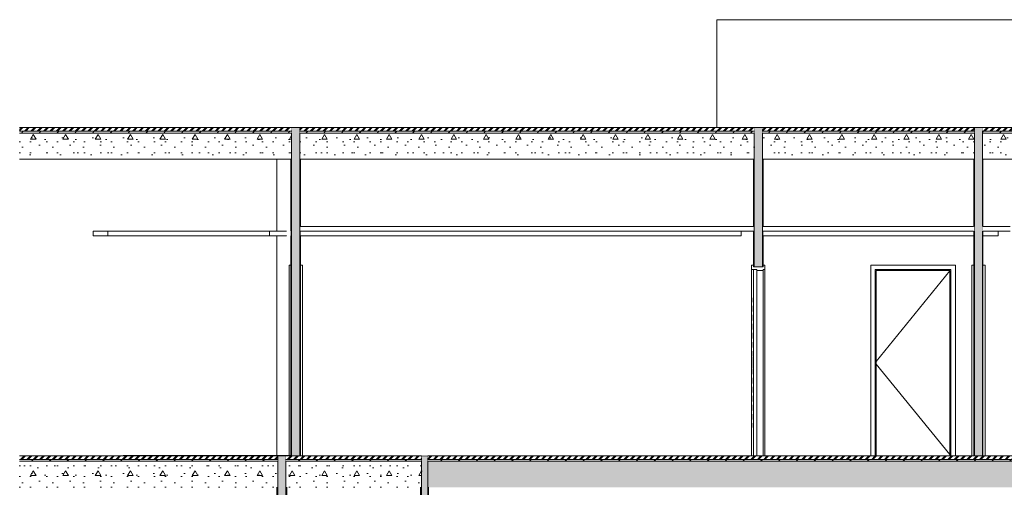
# Model space of a CAD drawing. Header units: millimetres. Extents: x -30280 to 133660, y -81242 to 8968.
# Tile 38 of 45: x 109180 to 120141, y -74292 to -69092. Entities that reach past the tile are written whole.
import ezdxf

# ---------------------------------------------------------------- set-up
doc = ezdxf.new("R2010")
doc.units = ezdxf.units.MM
doc.header["$MEASUREMENT"] = 0
doc.linetypes.add('Wipeout_Contour', pattern=[1000, 0, -1000])
for name, color, linetype in [('07_CR_Cel Ras pladur', 7, 'Continuous'), ('10_ESTR_Fotjats', 7, 'Continuous'), ('10_ESTR_Pilars', 7, 'Continuous'), ('12_FAÇ_Façana', 7, 'Continuous'), ('14_PAV_Paviment existent', 7, 'Continuous'), ('Demolido_08_Envans', 7, 'Continuous'), ('Demolido_12_FAÇ_Façana', 7, 'Continuous'), ('Demolido_Puertas Archicad', 7, 'Continuous')]:
    doc.layers.add(name, color=color, linetype=linetype)
for name, color, linetype, lineweight in [('07_CR_Cel Ras pladur_Pluma_Nº__1', 7, 'Continuous', 5), ('10_ESTR_Fotjats_Pluma_Nº__1', 7, 'Continuous', 5), ('10_ESTR_Fotjats_Pluma_Nº__11', 252, 'Continuous', 5), ('10_ESTR_Pilars_Pluma_Nº__88', 7, 'Continuous', 5), ('12_FAÇ_Façana_Pluma_Nº__47', 7, 'Continuous', 20), ('14_PAV_Paviment existent_Pluma_Nº__29', 7, 'Continuous', 20), ('Demolido_08_Envans_Pluma_Nº__7', 7, 'Continuous', 5), ('Demolido_12_FAÇ_Façana_Pluma_Nº__47', 7, 'Continuous', 20), ('Demolido_12_FAÇ_Façana_Pluma_Nº__7', 7, 'Continuous', 5), ('Demolido_Puertas Archicad_Pluma_Nº__1', 7, 'Continuous', 5)]:
    doc.layers.add(name, color=color, linetype=linetype, lineweight=lineweight)
for name, color, linetype, lineweight, true_color in [('07_CR_Cel Ras pladur_Pluma_Nº__102', 7, 'Continuous', 5, 0xcccccc), ('07_CR_Cel Ras pladur_Pluma_Nº__176', 7, 'Continuous', 15, 0x93a0c6), ('10_ESTR_Fotjats_Pluma_Nº__169', 7, 'Continuous', 13, 0xb0bea6), ('10_ESTR_Fotjats_Pluma_Nº__81', 7, 'Continuous', 20, 0x6a6a6a), ('14_PAV_Paviment existent_Pluma_Nº__3', 7, 'Continuous', 5, 0xa4a4a4), ('Demolido_08_Envans_Pluma_Nº__102', 7, 'Continuous', 5, 0xcccccc), ('Demolido_08_Envans_Pluma_Nº__176', 7, 'Continuous', 15, 0x93a0c6), ('Demolido_12_FAÇ_Façana_Pluma_Nº__102', 7, 'Continuous', 5, 0xcccccc), ('Demolido_12_FAÇ_Façana_Pluma_Nº__176', 7, 'Continuous', 15, 0x93a0c6), ('Demolido_Puertas Archicad_Pluma_Nº__3', 7, 'Continuous', 5, 0xa4a4a4)]:
    doc.layers.add(name, color=color, linetype=linetype, lineweight=lineweight, true_color=true_color)
pattern_1 = [(0, (129281.55, -77592.37), (0, 75), [0, -75])]
pattern_2 = [(0, (129281.55, -77592.4), (0, 623.538), [60, -300]), (0, (129461.55, -77280.6), (0, 623.538), [60, -300]), (60, (129281.55, -77592.4), (-540, 311.77), [60, -300]), (60, (129641.55, -77592.4), (-540, 311.77), [60, -300]), (120, (129341.55, -77592.4), (540, 311.77), [60, -300]), (120, (129701.55, -77592.4), (540, 311.77), [60, -300]), (0, (129281.55, -77532.37), (0, 120), [0, -120, 0, -180]), (45, (129341.55, -77532.37), (-84.8528, 84.8528), [0, -90, 0, -150])]
pattern_3 = [(45, (129281.55, -77592.37), (-98.99495, 98.99495), [])]
pattern_4 = [(45, (129281.55, -77592.37), (-35.35534, 35.35534), []), (45, (129274.477, -77585.3), (-35.35534, 35.35534), [])]

# ---------------------------------------------------------------- blocks, each defined once
blk = doc.blocks.new('Elem Sección_87_2', base_point=(129282, -77592))
at = {"color": 254, "linetype": 'Wipeout_Contour', "lineweight": 0, "ltscale": 934188.151426}
blk.add_wipeout([(112198, -71495), (112043, -71495), (112043, -73940), (112179, -73940), (112179, -71870), (112179, -71820), (112198, -71820)], dxfattribs=at).dxf.layer = '10_ESTR_Pilars'
at = {"color": 254, "linetype": 'Wipeout_Contour', "lineweight": 0, "ltscale": 530931.940637}
blk.add_wipeout([(112043, -70642), (112043, -71442), (112198, -71442), (112198, -70642)], dxfattribs=at).dxf.layer = '10_ESTR_Pilars'
at = {"layer": '10_ESTR_Pilars_Pluma_Nº__88', "color": 7, "linetype": 'Continuous', "lineweight": 5}
for p, q in [((112043, -71442), (112043, -70642)), ((112043, -73940), (112043, -71495))]:
    blk.add_line(p, q, dxfattribs=at)
blk = doc.blocks.new('Elem Sección_88_2', base_point=(129282, -77592))
at = {"color": 254, "linetype": 'Wipeout_Contour', "lineweight": 0, "ltscale": 563587.733172}
blk.add_wipeout([(116943, -70292), (127903, -70292), (127903, -69092), (116943, -69092)], dxfattribs=at).dxf.layer = '12_FAÇ_Façana'
at = {"layer": '12_FAÇ_Façana_Pluma_Nº__47', "color": 7, "linetype": 'Continuous', "lineweight": 20}
for p, q in [((116943, -69092), (127903, -69092)), ((116943, -69092), (116943, -70292)), ((127903, -70292), (127903, -69092))]:
    blk.add_line(p, q, dxfattribs=at)
blk = doc.blocks.new('Elem Sección_108_2', base_point=(129282, -77592))
at = {"layer": 'Demolido_08_Envans_Pluma_Nº__102', "linetype": 'Continuous', "lineweight": 0, "true_color": 0xe5e5e5}
blk.add_hatch(color=254, dxfattribs=at).paths.add_polyline_path([(113653, -75092), (113653, -77592), (113723, -77592), (113723, -75092), (113723, -75042), (113723, -74292), (113723, -73942), (113653, -73942), (113653, -74292), (113653, -75042)])
at = {"layer": 'Demolido_08_Envans_Pluma_Nº__176', "linetype": 'Continuous', "lineweight": 0, "true_color": 0x495063}
for points in [[(113643, -74292), (113643, -75042), (113653, -75042), (113653, -74292)], [(113733, -74292), (113723, -74292), (113723, -75042), (113733, -75042)], [(113653, -75092), (113643, -75092), (113643, -77592), (113653, -77592)], [(113733, -75092), (113723, -75092), (113723, -77592), (113733, -77592)]]:
    blk.add_hatch(color=251, dxfattribs=at).paths.add_polyline_path(points)
at = {"layer": 'Demolido_08_Envans_Pluma_Nº__7', "color": 7, "linetype": 'Continuous', "lineweight": 5}
for p, q in [((113723, -73942), (113653, -73942)), ((113643, -74292), (113643, -75042)), ((113733, -74292), (113733, -75042)), ((113653, -75042), (113643, -75042)), ((113733, -75042), (113723, -75042)), ((113643, -75092), (113643, -77592)), ((113653, -75092), (113643, -75092)), ((113733, -75092), (113723, -75092)), ((113733, -75092), (113733, -77592))]:
    blk.add_line(p, q, dxfattribs=at)
at = {"layer": 'Demolido_08_Envans_Pluma_Nº__7', "color": 7, "linetype": 'Continuous', "lineweight": 5, "flags": 128}
for points in [[(113653, -73942), (113653, -73982), (113653, -74002), (113653, -74292), (113653, -75042), (113653, -75092), (113653, -77592)], [(113723, -73942), (113723, -73982), (113723, -74002), (113723, -74292), (113723, -75042), (113723, -75092), (113723, -77592)]]:
    blk.add_lwpolyline(points, dxfattribs=at)
blk = doc.blocks.new('Elem Sección_127_2', base_point=(129282, -77592))
at = {"layer": 'Demolido_08_Envans_Pluma_Nº__102', "linetype": 'Continuous', "lineweight": 0, "true_color": 0xe5e5e5}
blk.add_hatch(color=254, dxfattribs=at).paths.add_polyline_path([(112143, -73942), (112053, -73942), (112053, -74292), (112053, -75042), (112053, -75092), (112053, -77592), (112143, -77592), (112143, -75092), (112143, -75042), (112143, -74292)])
at = {"layer": 'Demolido_08_Envans_Pluma_Nº__176', "linetype": 'Continuous', "lineweight": 0, "true_color": 0x495063}
for points in [[(112043, -75042), (112053, -75042), (112053, -74292), (112043, -74292)], [(112143, -75042), (112153, -75042), (112153, -74292), (112143, -74292)], [(112053, -75092), (112043, -75092), (112043, -77592), (112053, -77592)], [(112153, -75092), (112143, -75092), (112143, -77592), (112153, -77592)]]:
    blk.add_hatch(color=251, dxfattribs=at).paths.add_polyline_path(points)
at = {"layer": 'Demolido_08_Envans_Pluma_Nº__7', "color": 7, "linetype": 'Continuous', "lineweight": 5}
for p, q in [((112043, -74292), (112043, -75042)), ((112153, -74292), (112153, -75042)), ((112053, -75042), (112043, -75042)), ((112153, -75042), (112143, -75042)), ((112043, -75092), (112043, -75145)), ((112053, -75092), (112043, -75092)), ((112043, -75145), (112043, -77590)), ((112153, -75092), (112143, -75092)), ((112153, -75092), (112153, -75145)), ((112153, -75145), (112153, -77590))]:
    blk.add_line(p, q, dxfattribs=at)
at = {"layer": 'Demolido_08_Envans_Pluma_Nº__7', "color": 7, "linetype": 'Continuous', "lineweight": 5, "flags": 128}
for points in [[(112053, -73942), (112053, -73982), (112053, -74002), (112053, -74292), (112053, -75042), (112053, -75092), (112053, -77592)], [(112143, -73942), (112143, -73982), (112143, -74002), (112143, -74292), (112143, -75042), (112143, -75092), (112143, -77592)]]:
    blk.add_lwpolyline(points, dxfattribs=at)
blk = doc.blocks.new('Elem Sección_128_2', base_point=(129282, -77592))
at = {"layer": 'Demolido_12_FAÇ_Façana_Pluma_Nº__102', "linetype": 'Continuous', "lineweight": 0, "true_color": 0xe5e5e5}
blk.add_hatch(color=254, dxfattribs=at).paths.add_polyline_path([(119808, -70292), (119808, -70642), (119808, -71392), (119808, -71442), (119808, -73942), (119898, -73942), (119898, -71442), (119898, -71392), (119898, -70642), (119898, -70292)])
at = {"layer": 'Demolido_12_FAÇ_Façana_Pluma_Nº__176', "linetype": 'Continuous', "lineweight": 0, "true_color": 0x495063}
for points in [[(119808, -70642), (119798, -70642), (119798, -71392), (119808, -71392)], [(119898, -70642), (119898, -71392), (119908, -71392), (119908, -70642)], [(119798, -73942), (119808, -73942), (119808, -71442), (119798, -71442)], [(119898, -73942), (119908, -73942), (119908, -71442), (119898, -71442)]]:
    blk.add_hatch(color=251, dxfattribs=at).paths.add_polyline_path(points)
at = {"layer": 'Demolido_12_FAÇ_Façana_Pluma_Nº__7', "color": 7, "linetype": 'Continuous', "lineweight": 5}
for p, q in [((119898, -70292), (119808, -70292)), ((119798, -70642), (119798, -71392)), ((119908, -70642), (119908, -71392)), ((119808, -71392), (119798, -71392)), ((119798, -71442), (119798, -71495)), ((119808, -71442), (119798, -71442)), ((119908, -71392), (119898, -71392)), ((119908, -71442), (119898, -71442)), ((119908, -71442), (119908, -71495)), ((119798, -71495), (119798, -73942)), ((119908, -71495), (119908, -73942))]:
    blk.add_line(p, q, dxfattribs=at)
at = {"layer": 'Demolido_12_FAÇ_Façana_Pluma_Nº__7', "color": 7, "linetype": 'Continuous', "lineweight": 5, "flags": 128}
for points in [[(119808, -70292), (119808, -70332), (119808, -70352), (119808, -70642), (119808, -71392), (119808, -71442), (119808, -73942)], [(119898, -70292), (119898, -70332), (119898, -70352), (119898, -70642), (119898, -71392), (119898, -71442), (119898, -73942)]]:
    blk.add_lwpolyline(points, dxfattribs=at)
blk = doc.blocks.new('Elem Sección_134_2', base_point=(129282, -77592))
at = {"color": 254, "linetype": 'Wipeout_Contour', "lineweight": 0, "ltscale": 558757.687251}
blk.add_wipeout([(119898, -71442), (120208, -71442), (120208, -71392), (119898, -71392)], dxfattribs=at).dxf.layer = 'Demolido_12_FAÇ_Façana'
at = {"color": 254, "linetype": 'Wipeout_Contour', "lineweight": 0, "ltscale": 707395.558534}
blk.add_wipeout([(120550, -71442), (123127, -71442), (123202, -71442), (123202, -71392), (120550, -71392)], dxfattribs=at).dxf.layer = 'Demolido_12_FAÇ_Façana'
at = {"color": 254, "linetype": 'Wipeout_Contour', "lineweight": 0, "ltscale": 1685543.224373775}
blk.add_wipeout([(119908, -71820), (119927, -71820), (119927, -73942), (123192, -73942), (123192, -71442), (120550, -71442), (120550, -71445), (120208, -71445), (120208, -71442), (120074, -71442), (120074, -71495), (119908, -71495)], dxfattribs=at).dxf.layer = 'Demolido_12_FAÇ_Façana'
at = {"color": 254, "linetype": 'Wipeout_Contour', "lineweight": 0, "ltscale": 563113.707305}
blk.add_wipeout([(119908, -71392), (123192, -71392), (123192, -70642), (119908, -70642)], dxfattribs=at).dxf.layer = 'Demolido_12_FAÇ_Façana'
at = {"layer": 'Demolido_12_FAÇ_Façana_Pluma_Nº__47', "color": 7, "linetype": 'Continuous', "lineweight": 20}
for p, q in [((120208, -71392), (119908, -71392)), ((120208, -71442), (120074, -71442)), ((123192, -71392), (120550, -71392)), ((123192, -71442), (120550, -71442))]:
    blk.add_line(p, q, dxfattribs=at)
blk = doc.blocks.new('Elem Sección_138_2', base_point=(129282, -77592))
at = {"color": 254, "linetype": 'Wipeout_Contour', "lineweight": 0, "ltscale": 678310.81449}
blk.add_wipeout([(112298, -71392), (112298, -71442), (117348, -71442), (117358, -71442), (117358, -71392)], dxfattribs=at).dxf.layer = 'Demolido_12_FAÇ_Façana'
at = {"color": 254, "linetype": 'Wipeout_Contour', "lineweight": 0, "ltscale": 1947317.763317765}
blk.add_wipeout([(119798, -71495), (117458, -71495), (117458, -71820), (117477, -71820), (117477, -71870), (117477, -73942), (118654, -73942), (118654, -71820), (119598, -71820), (119598, -73942), (119779, -73942), (119779, -71870), (119779, -71820), (119798, -71820)], dxfattribs=at).dxf.layer = 'Demolido_12_FAÇ_Façana'
at = {"color": 254, "linetype": 'Wipeout_Contour', "lineweight": 0, "ltscale": 1635189.13888946}
blk.add_wipeout([(112308, -71820), (112327, -71820), (112327, -73942), (117329, -73942), (117329, -71870), (117329, -71840), (117329, -71820), (117348, -71820), (117348, -71442), (117212, -71442), (117212, -71495), (112308, -71495)], dxfattribs=at).dxf.layer = 'Demolido_12_FAÇ_Façana'
at = {"color": 254, "linetype": 'Wipeout_Contour', "lineweight": 0, "ltscale": 553870.935417}
blk.add_wipeout([(117448, -71392), (117448, -71442), (119808, -71442), (119808, -71392)], dxfattribs=at).dxf.layer = 'Demolido_12_FAÇ_Façana'
at = {"color": 254, "linetype": 'Wipeout_Contour', "lineweight": 0, "ltscale": 540084.42148}
blk.add_wipeout([(112308, -71392), (117348, -71392), (117348, -70642), (112308, -70642)], dxfattribs=at).dxf.layer = 'Demolido_12_FAÇ_Façana'
at = {"color": 254, "linetype": 'Wipeout_Contour', "lineweight": 0, "ltscale": 553048.762827}
blk.add_wipeout([(117458, -70642), (117458, -71392), (119798, -71392), (119798, -70642)], dxfattribs=at).dxf.layer = 'Demolido_12_FAÇ_Façana'
at = {"layer": 'Demolido_12_FAÇ_Façana_Pluma_Nº__47', "color": 7, "linetype": 'Continuous', "lineweight": 20}
for p, q in [((117348, -71392), (112308, -71392)), ((117348, -71442), (117212, -71442)), ((119798, -71392), (117458, -71392))]:
    blk.add_line(p, q, dxfattribs=at)
blk = doc.blocks.new('Elem Sección_142_2', base_point=(129282, -77592))
at = {"color": 254, "linetype": 'Wipeout_Contour', "lineweight": 0, "ltscale": 560880.717608}
blk.add_wipeout([(119779, -73942), (119798, -73942), (119798, -71820), (119779, -71820)], dxfattribs=at).dxf.layer = 'Demolido_Puertas Archicad'
at = {"color": 254, "linetype": 'Wipeout_Contour', "lineweight": 0, "ltscale": 561321.599832}
blk.add_wipeout([(119927, -73942), (119927, -71820), (119908, -71820), (119908, -73942)], dxfattribs=at).dxf.layer = 'Demolido_Puertas Archicad'
at = {"layer": 'Demolido_Puertas Archicad_Pluma_Nº__1', "color": 7, "linetype": 'Continuous', "lineweight": 5}
for p, q in [((119779, -73942), (119779, -71820)), ((119779, -71820), (119798, -71820)), ((119927, -71820), (119908, -71820)), ((119927, -73942), (119927, -71820))]:
    blk.add_line(p, q, dxfattribs=at)
blk = doc.blocks.new('Elem Sección_147_2', base_point=(129282, -77592))
at = {"color": 254, "linetype": 'Wipeout_Contour', "lineweight": 0, "ltscale": 557122.956326}
blk.add_wipeout([(118654, -73942), (118704, -73942), (118704, -71870), (118654, -71820)], dxfattribs=at).dxf.layer = 'Demolido_Puertas Archicad'
at = {"color": 254, "linetype": 'Wipeout_Contour', "lineweight": 0, "ltscale": 560173.204149}
blk.add_wipeout([(119598, -71820), (119548, -71870), (119548, -73942), (119598, -73942)], dxfattribs=at).dxf.layer = 'Demolido_Puertas Archicad'
at = {"color": 254, "linetype": 'Wipeout_Contour', "lineweight": 0, "ltscale": 556459.074273}
blk.add_wipeout([(118654, -71820), (118704, -71870), (119548, -71870), (119598, -71820)], dxfattribs=at).dxf.layer = 'Demolido_Puertas Archicad'
at = {"color": 254, "linetype": 'Wipeout_Contour', "lineweight": 0, "ltscale": 557266.928857}
blk.add_wipeout([(118704, -73942), (118716, -73942), (118716, -71882), (118704, -71882)], dxfattribs=at).dxf.layer = 'Demolido_Puertas Archicad'
at = {"color": 254, "linetype": 'Wipeout_Contour', "lineweight": 0, "ltscale": 560105.435737}
blk.add_wipeout([(119536, -71882), (119536, -73942), (119548, -73942), (119548, -71882)], dxfattribs=at).dxf.layer = 'Demolido_Puertas Archicad'
at = {"color": 254, "linetype": 'Wipeout_Contour', "lineweight": 0, "ltscale": 834791.24285}
blk.add_wipeout([(119548, -71870), (118704, -71870), (118704, -71882), (118716, -71882), (119536, -71882), (119548, -71882)], dxfattribs=at).dxf.layer = 'Demolido_Puertas Archicad'
at = {"layer": 'Demolido_Puertas Archicad_Pluma_Nº__1', "color": 7, "linetype": 'Continuous', "lineweight": 5}
for p, q in [((118654, -71820), (118654, -73942)), ((119598, -71820), (118654, -71820)), ((119598, -73942), (119598, -71820))]:
    blk.add_line(p, q, dxfattribs=at)
at = {"color": 254, "linetype": 'Wipeout_Contour', "lineweight": 0, "ltscale": 558686.16539}
blk.add_wipeout([(118716, -71882), (118716, -73942), (119536, -73942), (119536, -71882)], dxfattribs=at).dxf.layer = 'Demolido_Puertas Archicad'
at = {"layer": 'Demolido_Puertas Archicad_Pluma_Nº__1', "color": 7, "linetype": 'Continuous', "lineweight": 5}
for p, q in [((118704, -73942), (118704, -71870)), ((118704, -71870), (119548, -71870)), ((118716, -73942), (118716, -71882)), ((118716, -71882), (119536, -71882)), ((119536, -71882), (119536, -73942)), ((119548, -71870), (119548, -73942))]:
    blk.add_line(p, q, dxfattribs=at)
at = {"layer": 'Demolido_Puertas Archicad_Pluma_Nº__3', "color": 253, "linetype": 'Continuous', "lineweight": 5, "true_color": 0xa4a4a4}
for p, q in [((119536, -71885), (118716, -72892)), ((119536, -73928), (118716, -72921))]:
    blk.add_line(p, q, dxfattribs=at)
blk = doc.blocks.new('Elem Sección_148_2', base_point=(129282, -77592))
at = {"color": 254, "linetype": 'Wipeout_Contour', "lineweight": 0, "ltscale": 535141.145685}
blk.add_wipeout([(112179, -73940), (112198, -73940), (112198, -71820), (112179, -71820)], dxfattribs=at).dxf.layer = 'Demolido_Puertas Archicad'
at = {"color": 254, "linetype": 'Wipeout_Contour', "lineweight": 0, "ltscale": 535576.128181}
blk.add_wipeout([(112327, -71820), (112308, -71820), (112308, -73942), (112327, -73942)], dxfattribs=at).dxf.layer = 'Demolido_Puertas Archicad'
at = {"layer": 'Demolido_Puertas Archicad_Pluma_Nº__1', "color": 7, "linetype": 'Continuous', "lineweight": 5}
for p, q in [((112179, -71820), (112179, -73940)), ((112179, -71820), (112198, -71820)), ((112327, -71820), (112308, -71820)), ((112327, -71820), (112327, -73942))]:
    blk.add_line(p, q, dxfattribs=at)
blk = doc.blocks.new('Elem Sección_149_2', base_point=(129282, -77592))
at = {"layer": 'Demolido_12_FAÇ_Façana_Pluma_Nº__102', "linetype": 'Continuous', "lineweight": 0, "true_color": 0xe5e5e5}
blk.add_hatch(color=254, dxfattribs=at).paths.add_polyline_path([(112208, -73942), (112298, -73942), (112298, -71442), (112298, -71392), (112298, -70642), (112298, -70292), (112208, -70292), (112208, -70642)])
at = {"layer": 'Demolido_12_FAÇ_Façana_Pluma_Nº__176', "linetype": 'Continuous', "lineweight": 0, "true_color": 0x495063}
for points in [[(112208, -70642), (112198, -70642), (112198, -73942), (112208, -73942)], [(112298, -71392), (112308, -71392), (112308, -70642), (112298, -70642)], [(112298, -71442), (112298, -73942), (112308, -73942), (112308, -71442)]]:
    blk.add_hatch(color=251, dxfattribs=at).paths.add_polyline_path(points)
at = {"layer": 'Demolido_12_FAÇ_Façana_Pluma_Nº__7', "color": 7, "linetype": 'Continuous', "lineweight": 5}
for p, q in [((112298, -70292), (112208, -70292)), ((112198, -70642), (112198, -73940)), ((112308, -70642), (112308, -71392)), ((112308, -71392), (112298, -71392)), ((112308, -71442), (112298, -71442)), ((112308, -71442), (112308, -71495)), ((112308, -71495), (112308, -73942))]:
    blk.add_line(p, q, dxfattribs=at)
at = {"layer": 'Demolido_12_FAÇ_Façana_Pluma_Nº__7', "color": 7, "linetype": 'Continuous', "lineweight": 5, "flags": 128}
for points in [[(112208, -70292), (112208, -70332), (112208, -70352), (112208, -70642), (112208, -73942)], [(112298, -70292), (112298, -70332), (112298, -70352), (112298, -70642), (112298, -71392), (112298, -71442), (112298, -73942)]]:
    blk.add_lwpolyline(points, dxfattribs=at)
blk = doc.blocks.new('Elem Sección_153_2', base_point=(129282, -77592))
at = {"color": 254, "linetype": 'Wipeout_Contour', "lineweight": 0, "ltscale": 552584.286528}
blk.add_wipeout([(117329, -73942), (117348, -73942), (117348, -71870), (117329, -71870)], dxfattribs=at).dxf.layer = 'Demolido_Puertas Archicad'
at = {"color": 254, "linetype": 'Wipeout_Contour', "lineweight": 0, "ltscale": 553022.638876}
blk.add_wipeout([(117477, -73942), (117477, -71870), (117458, -71870), (117458, -73942)], dxfattribs=at).dxf.layer = 'Demolido_Puertas Archicad'
at = {"layer": 'Demolido_Puertas Archicad_Pluma_Nº__1', "color": 7, "linetype": 'Continuous', "lineweight": 5}
for p, q in [((117329, -71820), (117329, -71870)), ((117348, -71820), (117329, -71820)), ((117329, -73942), (117329, -71870)), ((117477, -71820), (117458, -71820))]:
    blk.add_line(p, q, dxfattribs=at)
at = {"color": 254, "linetype": 'Wipeout_Contour', "lineweight": 0, "ltscale": 552883.943651}
blk.add_wipeout([(117388, -73942), (117458, -73942), (117458, -71882), (117388, -71882)], dxfattribs=at).dxf.layer = 'Demolido_Puertas Archicad'
at = {"layer": 'Demolido_Puertas Archicad_Pluma_Nº__1', "color": 7, "linetype": 'Continuous', "lineweight": 5}
for p, q in [((117348, -71870), (117348, -73942)), ((117458, -71882), (117388, -71882)), ((117458, -71870), (117458, -71882)), ((117477, -71870), (117458, -71870)), ((117458, -73942), (117458, -71882)), ((117477, -71820), (117477, -71870)), ((117477, -73942), (117477, -71870))]:
    blk.add_line(p, q, dxfattribs=at)
at = {"layer": 'Demolido_Puertas Archicad_Pluma_Nº__1', "color": 7, "linetype": 'Continuous', "lineweight": 5, "flags": 128}
for points in [[(117388, -71870), (117348, -71870), (117329, -71870)], [(117388, -71870), (117388, -71882), (117388, -73942)]]:
    blk.add_lwpolyline(points, dxfattribs=at)
at = {"layer": 'Demolido_Puertas Archicad_Pluma_Nº__3', "color": 253, "linetype": 'Continuous', "lineweight": 5, "true_color": 0xa4a4a4}
for p, q in [((117347, -72186), (117347, -72235)), ((117388, -72186), (117388, -72892)), ((117347, -72274), (117347, -72336)), ((117347, -72374), (117347, -72436)), ((117347, -72475), (117347, -72537)), ((117347, -72576), (117347, -72638)), ((117347, -72677), (117347, -72739)), ((117347, -72777), (117347, -72839)), ((117347, -72844), (117347, -72906)), ((117347, -72968), (117347, -72906)), ((117347, -73035), (117347, -72973)), ((117388, -73626), (117388, -72921)), ((117347, -73136), (117347, -73074)), ((117347, -73237), (117347, -73175)), ((117347, -73338), (117347, -73276)), ((117347, -73438), (117347, -73376)), ((117347, -73539), (117347, -73477)), ((117347, -73626), (117347, -73578))]:
    blk.add_line(p, q, dxfattribs=at)
blk = doc.blocks.new('Elem Sección_154_2', base_point=(129282, -77592))
at = {"layer": 'Demolido_12_FAÇ_Façana_Pluma_Nº__102', "linetype": 'Continuous', "lineweight": 0, "true_color": 0xe5e5e5}
blk.add_hatch(color=254, dxfattribs=at).paths.add_polyline_path([(117358, -71442), (117358, -71842), (117448, -71842), (117448, -71442), (117448, -71392), (117448, -70642), (117448, -70292), (117358, -70292), (117358, -70642), (117358, -71392)])
at = {"layer": 'Demolido_12_FAÇ_Façana_Pluma_Nº__176', "linetype": 'Continuous', "lineweight": 0, "true_color": 0x495063}
for points in [[(117348, -71392), (117358, -71392), (117358, -70642), (117348, -70642)], [(117458, -70642), (117448, -70642), (117448, -71392), (117458, -71392)], [(117348, -71842), (117358, -71842), (117358, -71442), (117348, -71442)], [(117458, -71442), (117448, -71442), (117448, -71842), (117458, -71842)]]:
    blk.add_hatch(color=251, dxfattribs=at).paths.add_polyline_path(points)
at = {"layer": 'Demolido_12_FAÇ_Façana_Pluma_Nº__7', "color": 7, "linetype": 'Continuous', "lineweight": 5}
for p, q in [((117448, -70292), (117358, -70292)), ((117348, -70642), (117348, -71392)), ((117458, -70642), (117458, -71392)), ((117358, -71392), (117348, -71392)), ((117358, -71442), (117348, -71442)), ((117458, -71392), (117448, -71392)), ((117458, -71442), (117448, -71442)), ((117458, -71442), (117458, -71495))]:
    blk.add_line(p, q, dxfattribs=at)
at = {"layer": 'Demolido_12_FAÇ_Façana_Pluma_Nº__7', "color": 7, "linetype": 'Continuous', "lineweight": 5, "flags": 128}
for points in [[(117358, -70292), (117358, -70332), (117358, -70352), (117358, -70642), (117358, -71392), (117358, -71442), (117358, -71842)], [(117448, -70292), (117448, -70332), (117448, -70352), (117448, -70642), (117448, -71392), (117448, -71442), (117448, -71842)], [(117348, -71442), (117348, -71820), (117348, -71842)], [(117458, -71495), (117458, -71820), (117458, -71842)], [(117458, -71842), (117448, -71842), (117358, -71842), (117348, -71842)]]:
    blk.add_lwpolyline(points, dxfattribs=at)
blk = doc.blocks.new('Elem Sección_158_2', base_point=(129282, -77592))
at = {"color": 254, "linetype": 'Wipeout_Contour', "lineweight": 0, "ltscale": 553977.127925}
blk.add_wipeout([(117458, -71442), (117458, -71495), (119798, -71495), (119798, -71442)], dxfattribs=at).dxf.layer = '07_CR_Cel Ras pladur'
at = {"color": 254, "linetype": 'Wipeout_Contour', "lineweight": 0, "ltscale": 558649.887369}
blk.add_wipeout([(120074, -71442), (119908, -71442), (119908, -71495), (120074, -71495)], dxfattribs=at).dxf.layer = '07_CR_Cel Ras pladur'
at = {"layer": '07_CR_Cel Ras pladur_Pluma_Nº__176', "linetype": 'Continuous', "lineweight": 15, "true_color": 0x93a0c6}
h = blk.add_hatch(dxfattribs=at)
h.set_pattern_fill('CelRas_Guix_Continu_0002', color=253, style=0, pattern_type=2)
h.set_pattern_definition(pattern_1)
h.paths.add_polyline_path([(117458, -71442), (117458, -71495), (119798, -71495), (119798, -71442)])
h = blk.add_hatch(dxfattribs=at)
h.set_pattern_fill('CelRas_Guix_Continu_0002', color=253, style=0, pattern_type=2)
h.set_pattern_definition(pattern_1)
h.paths.add_polyline_path([(120074, -71442), (119908, -71442), (119908, -71495), (120074, -71495)])
at = {"layer": '07_CR_Cel Ras pladur_Pluma_Nº__1', "color": 7, "linetype": 'Continuous', "lineweight": 5}
for p, q in [((119798, -71442), (117458, -71442)), ((120074, -71442), (119908, -71442)), ((120074, -71442), (120074, -71495)), ((119798, -71495), (117458, -71495)), ((120074, -71495), (119908, -71495))]:
    blk.add_line(p, q, dxfattribs=at)
blk = doc.blocks.new('Elem Sección_159_2', base_point=(129282, -77592))
at = {"layer": '07_CR_Cel Ras pladur_Pluma_Nº__1', "color": 7, "linetype": 'Continuous', "lineweight": 5}
blk.add_line((112151, -71442), (112151, -71495), dxfattribs=at)
at = {"color": 254, "linetype": 'Wipeout_Contour', "lineweight": 0, "ltscale": 540802.977783}
blk.add_wipeout([(117212, -71442), (112308, -71442), (112308, -71495), (117212, -71495)], dxfattribs=at).dxf.layer = '07_CR_Cel Ras pladur'
at = {"layer": '07_CR_Cel Ras pladur_Pluma_Nº__176', "linetype": 'Continuous', "lineweight": 15, "true_color": 0x93a0c6}
h = blk.add_hatch(dxfattribs=at)
h.set_pattern_fill('CelRas_Guix_Continu_0002', color=253, style=0, pattern_type=2)
h.set_pattern_definition(pattern_1)
h.paths.add_polyline_path([(117212, -71442), (112308, -71442), (112308, -71495), (117212, -71495)])
at = {"layer": '07_CR_Cel Ras pladur_Pluma_Nº__1', "color": 7, "linetype": 'Continuous', "lineweight": 5}
for p, q in [((117212, -71442), (112308, -71442)), ((117212, -71442), (117212, -71495)), ((117212, -71495), (112308, -71495))]:
    blk.add_line(p, q, dxfattribs=at)
blk = doc.blocks.new('Elem Sección_161_2', base_point=(129282, -77592))
at = {"layer": '10_ESTR_Fotjats_Pluma_Nº__11', "linetype": 'Continuous', "lineweight": 5}
h = blk.add_hatch(dxfattribs=at)
h.set_pattern_fill('Formigo_Armat_0002', color=252, style=0, pattern_type=2)
h.set_pattern_definition(pattern_2)
h.paths.add_polyline_path([(109180, -74292), (112053, -74292), (112053, -74002), (109180, -74002)])
h = blk.add_hatch(dxfattribs=at)
h.set_pattern_fill('Formigo_Armat_0002', color=252, style=0, pattern_type=2)
h.set_pattern_definition(pattern_2)
h.paths.add_polyline_path([(112143, -74002), (112143, -74292), (113653, -74292), (113653, -74002)])
h = blk.add_hatch(dxfattribs=at)
h.set_pattern_fill('Formigo_Armat_0002', color=252, style=0, pattern_type=2)
h.set_pattern_definition(pattern_2)
h.paths.add_polyline_path([(113723, -74292), (128003, -74292), (128003, -74002), (113723, -74002)])
at = {"color": 254, "linetype": 'Wipeout_Contour', "lineweight": 0, "ltscale": 532337.966647}
blk.add_wipeout([(112053, -73982), (109180, -73982), (109180, -74002), (112053, -74002)], dxfattribs=at).dxf.layer = '10_ESTR_Fotjats'
at = {"color": 254, "linetype": 'Wipeout_Contour', "lineweight": 0, "ltscale": 539939.325014}
blk.add_wipeout([(112143, -73982), (112143, -74002), (113653, -74002), (113653, -73982)], dxfattribs=at).dxf.layer = '10_ESTR_Fotjats'
at = {"color": 254, "linetype": 'Wipeout_Contour', "lineweight": 0, "ltscale": 567049.336478}
blk.add_wipeout([(113723, -73982), (113723, -74002), (128003, -74002), (128003, -73982)], dxfattribs=at).dxf.layer = '10_ESTR_Fotjats'
at = {"layer": '10_ESTR_Fotjats_Pluma_Nº__169', "linetype": 'Continuous', "lineweight": 13, "true_color": 0xb0bea6}
h = blk.add_hatch(dxfattribs=at)
h.set_pattern_fill('Capa_Separadora_Morter_0002', color=253, style=0, pattern_type=2)
h.set_pattern_definition(pattern_3)
h.paths.add_polyline_path([(112053, -73982), (109180, -73982), (109180, -74002), (112053, -74002)])
h = blk.add_hatch(dxfattribs=at)
h.set_pattern_fill('Capa_Separadora_Morter_0002', color=253, style=0, pattern_type=2)
h.set_pattern_definition(pattern_3)
h.paths.add_polyline_path([(112143, -73982), (112143, -74002), (113653, -74002), (113653, -73982)])
h = blk.add_hatch(dxfattribs=at)
h.set_pattern_fill('Capa_Separadora_Morter_0002', color=253, style=0, pattern_type=2)
h.set_pattern_definition(pattern_3)
h.paths.add_polyline_path([(113723, -73982), (113723, -74002), (128003, -74002), (128003, -73982)])
at = {"color": 254, "linetype": 'Wipeout_Contour', "lineweight": 0, "ltscale": 532271.256168}
blk.add_wipeout([(109180, -73942), (109180, -73982), (112053, -73982), (112053, -73942)], dxfattribs=at).dxf.layer = '10_ESTR_Fotjats'
at = {"color": 254, "linetype": 'Wipeout_Contour', "lineweight": 0, "ltscale": 539873.557671}
blk.add_wipeout([(112143, -73942), (112143, -73982), (113653, -73982), (113653, -73942)], dxfattribs=at).dxf.layer = '10_ESTR_Fotjats'
at = {"color": 254, "linetype": 'Wipeout_Contour', "lineweight": 0, "ltscale": 566986.599478}
blk.add_wipeout([(113723, -73982), (128003, -73982), (128003, -73942), (113723, -73942)], dxfattribs=at).dxf.layer = '10_ESTR_Fotjats'
at = {"layer": '10_ESTR_Fotjats_Pluma_Nº__81', "linetype": 'Continuous', "lineweight": 20, "true_color": 0x6a6a6a}
h = blk.add_hatch(dxfattribs=at)
h.set_pattern_fill('Lamina_Antimpacte_0002', color=251, style=0, pattern_type=2)
h.set_pattern_definition(pattern_4)
h.paths.add_polyline_path([(109180, -73942), (109180, -73982), (112053, -73982), (112053, -73942)])
h = blk.add_hatch(dxfattribs=at)
h.set_pattern_fill('Lamina_Antimpacte_0002', color=251, style=0, pattern_type=2)
h.set_pattern_definition(pattern_4)
h.paths.add_polyline_path([(112143, -73942), (112143, -73982), (113653, -73982), (113653, -73942)])
h = blk.add_hatch(dxfattribs=at)
h.set_pattern_fill('Lamina_Antimpacte_0002', color=251, style=0, pattern_type=2)
h.set_pattern_definition(pattern_4)
h.paths.add_polyline_path([(113723, -73982), (128003, -73982), (128003, -73942), (113723, -73942)])
at = {"layer": '10_ESTR_Fotjats_Pluma_Nº__1', "color": 7, "linetype": 'Continuous', "lineweight": 5}
for p, q in [((110334, -73942), (109180, -73942)), ((112053, -73982), (109180, -73982)), ((113653, -73982), (112143, -73982)), ((113653, -73942), (112308, -73942)), ((128003, -73982), (113723, -73982)), ((128003, -73942), (119908, -73942)), ((112053, -74002), (109180, -74002)), ((113653, -74002), (112143, -74002)), ((128003, -74002), (113723, -74002))]:
    blk.add_line(p, q, dxfattribs=at)
at = {"layer": '10_ESTR_Fotjats_Pluma_Nº__1', "color": 7, "linetype": 'Continuous', "lineweight": 5, "flags": 128}
for points in [[(112308, -73942), (112298, -73942), (112208, -73942), (112198, -73942)], [(119798, -73942), (117388, -73942), (117348, -73942), (113723, -73942)], [(119908, -73942), (119898, -73942), (119808, -73942), (119798, -73942)]]:
    blk.add_lwpolyline(points, dxfattribs=at)
blk = doc.blocks.new('Elem Sección_162_2', base_point=(129282, -77592))
at = {"layer": '10_ESTR_Fotjats_Pluma_Nº__11', "linetype": 'Continuous', "lineweight": 5}
h = blk.add_hatch(dxfattribs=at)
h.set_pattern_fill('Formigo_Armat_0002', color=252, style=0, pattern_type=2)
h.set_pattern_definition(pattern_2)
h.paths.add_polyline_path([(109180, -70642), (112208, -70642), (112208, -70352), (109180, -70352)])
h = blk.add_hatch(dxfattribs=at)
h.set_pattern_fill('Formigo_Armat_0002', color=252, style=0, pattern_type=2)
h.set_pattern_definition(pattern_2)
h.paths.add_polyline_path([(112298, -70642), (117358, -70642), (117358, -70352), (112298, -70352)])
h = blk.add_hatch(dxfattribs=at)
h.set_pattern_fill('Formigo_Armat_0002', color=252, style=0, pattern_type=2)
h.set_pattern_definition(pattern_2)
h.paths.add_polyline_path([(117448, -70352), (117448, -70642), (119808, -70642), (119808, -70352)])
h = blk.add_hatch(dxfattribs=at)
h.set_pattern_fill('Formigo_Armat_0002', color=252, style=0, pattern_type=2)
h.set_pattern_definition(pattern_2)
h.paths.add_polyline_path([(119898, -70642), (123202, -70642), (123202, -70352), (119898, -70352)])
at = {"layer": '10_ESTR_Fotjats_Pluma_Nº__1', "color": 7, "linetype": 'Continuous', "lineweight": 5}
for p, q in [((112198, -70642), (109180, -70642)), ((112208, -70642), (112198, -70642)), ((112308, -70642), (112298, -70642)), ((117348, -70642), (112308, -70642)), ((117358, -70642), (117348, -70642)), ((117458, -70642), (117448, -70642)), ((119798, -70642), (117458, -70642)), ((119808, -70642), (119798, -70642)), ((119908, -70642), (119898, -70642)), ((123192, -70642), (119908, -70642))]:
    blk.add_line(p, q, dxfattribs=at)
at = {"color": 254, "linetype": 'Wipeout_Contour', "lineweight": 0, "ltscale": 524623.036247}
blk.add_wipeout([(112208, -70332), (109180, -70332), (109180, -70352), (112208, -70352)], dxfattribs=at).dxf.layer = '10_ESTR_Fotjats'
at = {"color": 254, "linetype": 'Wipeout_Contour', "lineweight": 0, "ltscale": 538667.524965}
blk.add_wipeout([(112298, -70332), (112298, -70352), (117358, -70352), (117358, -70332)], dxfattribs=at).dxf.layer = '10_ESTR_Fotjats'
at = {"color": 254, "linetype": 'Wipeout_Contour', "lineweight": 0, "ltscale": 551665.304413}
blk.add_wipeout([(117448, -70332), (117448, -70352), (119808, -70352), (119808, -70332)], dxfattribs=at).dxf.layer = '10_ESTR_Fotjats'
at = {"color": 254, "linetype": 'Wipeout_Contour', "lineweight": 0, "ltscale": 561754.982284}
blk.add_wipeout([(119898, -70332), (119898, -70352), (123202, -70352), (123202, -70332)], dxfattribs=at).dxf.layer = '10_ESTR_Fotjats'
at = {"layer": '10_ESTR_Fotjats_Pluma_Nº__169', "linetype": 'Continuous', "lineweight": 13, "true_color": 0xb0bea6}
h = blk.add_hatch(dxfattribs=at)
h.set_pattern_fill('Capa_Separadora_Morter_0002', color=253, style=0, pattern_type=2)
h.set_pattern_definition(pattern_3)
h.paths.add_polyline_path([(112208, -70332), (109180, -70332), (109180, -70352), (112208, -70352)])
h = blk.add_hatch(dxfattribs=at)
h.set_pattern_fill('Capa_Separadora_Morter_0002', color=253, style=0, pattern_type=2)
h.set_pattern_definition(pattern_3)
h.paths.add_polyline_path([(112298, -70332), (112298, -70352), (117358, -70352), (117358, -70332)])
h = blk.add_hatch(dxfattribs=at)
h.set_pattern_fill('Capa_Separadora_Morter_0002', color=253, style=0, pattern_type=2)
h.set_pattern_definition(pattern_3)
h.paths.add_polyline_path([(117448, -70332), (117448, -70352), (119808, -70352), (119808, -70332)])
h = blk.add_hatch(dxfattribs=at)
h.set_pattern_fill('Capa_Separadora_Morter_0002', color=253, style=0, pattern_type=2)
h.set_pattern_definition(pattern_3)
h.paths.add_polyline_path([(119898, -70332), (119898, -70352), (123202, -70352), (123202, -70332)])
at = {"color": 254, "linetype": 'Wipeout_Contour', "lineweight": 0, "ltscale": 524558.684041}
blk.add_wipeout([(109180, -70292), (109180, -70332), (112208, -70332), (112208, -70292)], dxfattribs=at).dxf.layer = '10_ESTR_Fotjats'
at = {"color": 254, "linetype": 'Wipeout_Contour', "lineweight": 0, "ltscale": 538604.84064}
blk.add_wipeout([(112298, -70332), (117358, -70332), (117358, -70292), (112298, -70292)], dxfattribs=at).dxf.layer = '10_ESTR_Fotjats'
at = {"color": 254, "linetype": 'Wipeout_Contour', "lineweight": 0, "ltscale": 551604.109644}
blk.add_wipeout([(119808, -70292), (117448, -70292), (117448, -70332), (119808, -70332)], dxfattribs=at).dxf.layer = '10_ESTR_Fotjats'
at = {"color": 254, "linetype": 'Wipeout_Contour', "lineweight": 0, "ltscale": 561694.883811}
blk.add_wipeout([(119898, -70332), (123202, -70332), (123202, -70292), (119898, -70292)], dxfattribs=at).dxf.layer = '10_ESTR_Fotjats'
at = {"layer": '10_ESTR_Fotjats_Pluma_Nº__81', "linetype": 'Continuous', "lineweight": 20, "true_color": 0x6a6a6a}
h = blk.add_hatch(dxfattribs=at)
h.set_pattern_fill('Lamina_Antimpacte_0002', color=251, style=0, pattern_type=2)
h.set_pattern_definition(pattern_4)
h.paths.add_polyline_path([(109180, -70292), (109180, -70332), (112208, -70332), (112208, -70292)])
h = blk.add_hatch(dxfattribs=at)
h.set_pattern_fill('Lamina_Antimpacte_0002', color=251, style=0, pattern_type=2)
h.set_pattern_definition(pattern_4)
h.paths.add_polyline_path([(112298, -70332), (117358, -70332), (117358, -70292), (112298, -70292)])
h = blk.add_hatch(dxfattribs=at)
h.set_pattern_fill('Lamina_Antimpacte_0002', color=251, style=0, pattern_type=2)
h.set_pattern_definition(pattern_4)
h.paths.add_polyline_path([(119808, -70292), (117448, -70292), (117448, -70332), (119808, -70332)])
h = blk.add_hatch(dxfattribs=at)
h.set_pattern_fill('Lamina_Antimpacte_0002', color=251, style=0, pattern_type=2)
h.set_pattern_definition(pattern_4)
h.paths.add_polyline_path([(119898, -70332), (123202, -70332), (123202, -70292), (119898, -70292)])
at = {"layer": '10_ESTR_Fotjats_Pluma_Nº__1', "color": 7, "linetype": 'Continuous', "lineweight": 5}
for p, q in [((112208, -70292), (109180, -70292)), ((112208, -70332), (109180, -70332)), ((112208, -70352), (109180, -70352)), ((117358, -70292), (112298, -70292)), ((117358, -70332), (112298, -70332)), ((117358, -70352), (112298, -70352)), ((119808, -70292), (117448, -70292)), ((119808, -70332), (117448, -70332)), ((119808, -70352), (117448, -70352)), ((123202, -70292), (119898, -70292)), ((123202, -70332), (119898, -70332)), ((123202, -70352), (119898, -70352))]:
    blk.add_line(p, q, dxfattribs=at)
blk = doc.blocks.new('Elem Sección_164_2', base_point=(129282, -77592))
at = {"color": 254, "linetype": 'Wipeout_Contour', "lineweight": 0, "ltscale": 528276.691265}
blk.add_wipeout([(111960, -71442), (110160, -71442), (110160, -71495), (111960, -71495)], dxfattribs=at).dxf.layer = '07_CR_Cel Ras pladur'
at = {"color": 254, "linetype": 'Wipeout_Contour', "lineweight": 0, "ltscale": 524977.626051}
blk.add_wipeout([(109998, -71495), (110160, -71495), (110160, -71442), (109998, -71442)], dxfattribs=at).dxf.layer = '07_CR_Cel Ras pladur'
at = {"color": 254, "linetype": 'Wipeout_Contour', "lineweight": 0, "ltscale": 531705.342456}
blk.add_wipeout([(112198, -71495), (112198, -71442), (111960, -71442), (111960, -71495)], dxfattribs=at).dxf.layer = '07_CR_Cel Ras pladur'
at = {"layer": '07_CR_Cel Ras pladur_Pluma_Nº__176', "linetype": 'Continuous', "lineweight": 15, "true_color": 0x93a0c6}
h = blk.add_hatch(dxfattribs=at)
h.set_pattern_fill('CelRas_Guix_Continu_0002', color=253, style=0, pattern_type=2)
h.set_pattern_definition(pattern_1)
h.paths.add_polyline_path([(109998, -71495), (110160, -71495), (110160, -71442), (109998, -71442)])
h = blk.add_hatch(dxfattribs=at)
h.set_pattern_fill('CelRas_Guix_Continu_0002', color=253, style=0, pattern_type=2)
h.set_pattern_definition(pattern_1)
h.paths.add_polyline_path([(112198, -71495), (112198, -71442), (111960, -71442), (111960, -71495)])
at = {"layer": '07_CR_Cel Ras pladur_Pluma_Nº__1', "color": 7, "linetype": 'Continuous', "lineweight": 5}
for p, q in [((109998, -71442), (109998, -71495)), ((110160, -71442), (109998, -71442)), ((110160, -71442), (110160, -71495)), ((111960, -71442), (111960, -71495)), ((112151, -71442), (111960, -71442)), ((110160, -71495), (109998, -71495)), ((112151, -71495), (111960, -71495))]:
    blk.add_line(p, q, dxfattribs=at)
at = {"layer": '07_CR_Cel Ras pladur_Pluma_Nº__102', "color": 254, "linetype": 'Continuous', "lineweight": 5, "true_color": 0xcccccc}
for p, q in [((110160, -71442), (111960, -71442)), ((110160, -71495), (111960, -71495))]:
    blk.add_line(p, q, dxfattribs=at)
blk = doc.blocks.new('Elem Sección_168_2', base_point=(129282, -77592))
at = {"layer": '14_PAV_Paviment existent_Pluma_Nº__3', "linetype": 'Continuous', "lineweight": 5, "true_color": 0xa4a4a4}
blk.add_hatch(color=253, dxfattribs=at).paths.add_polyline_path([(112198, -73942), (112198, -73940), (110334, -73940), (110334, -73942)])
at = {"layer": '14_PAV_Paviment existent_Pluma_Nº__29', "color": 7, "linetype": 'Continuous', "lineweight": 20}
for p, q in [((110334, -73940), (110334, -73942)), ((112198, -73940), (110334, -73940)), ((112198, -73940), (112198, -73942))]:
    blk.add_line(p, q, dxfattribs=at)
at = {"layer": '14_PAV_Paviment existent_Pluma_Nº__29', "color": 7, "linetype": 'Continuous', "lineweight": 20, "flags": 128}
blk.add_lwpolyline([(112198, -73942), (112143, -73942), (112053, -73942), (110334, -73942)], dxfattribs=at)

msp = doc.modelspace()

# ---------------------------------------------------------------- block references
at = {"layer": '10_ESTR_Pilars', "lineweight": 0}
msp.add_blockref('Elem Sección_87_2', (129281.548, -77592.372), dxfattribs=at)
at = {"layer": '12_FAÇ_Façana', "lineweight": 0}
msp.add_blockref('Elem Sección_88_2', (129281.548, -77592.372), dxfattribs=at)
at = {"layer": 'Demolido_08_Envans', "lineweight": 0}
msp.add_blockref('Elem Sección_108_2', (129281.548, -77592.372), dxfattribs=at)

# ---------------------------------------------------------------- next in the draw order: block references
msp.add_blockref('Elem Sección_127_2', (129281.548, -77592.372), dxfattribs=at)
at = {"layer": 'Demolido_12_FAÇ_Façana', "lineweight": 0}
msp.add_blockref('Elem Sección_128_2', (129281.548, -77592.372), dxfattribs=at)

# ---------------------------------------------------------------- next in the draw order: block references
for name in ['Elem Sección_138_2', 'Elem Sección_134_2']:
    msp.add_blockref(name, (129281.548, -77592.372), dxfattribs=at)

# ---------------------------------------------------------------- next in the draw order: block references
at = {"layer": 'Demolido_Puertas Archicad', "lineweight": 0}
for name in ['Elem Sección_148_2', 'Elem Sección_153_2', 'Elem Sección_147_2', 'Elem Sección_142_2']:
    msp.add_blockref(name, (129281.548, -77592.372), dxfattribs=at)

# ---------------------------------------------------------------- next in the draw order: block references
at = {"layer": 'Demolido_12_FAÇ_Façana', "lineweight": 0}
for name in ['Elem Sección_149_2', 'Elem Sección_154_2']:
    msp.add_blockref(name, (129281.548, -77592.372), dxfattribs=at)

# ---------------------------------------------------------------- next in the draw order: block references
at = {"layer": '07_CR_Cel Ras pladur', "lineweight": 0}
for name in ['Elem Sección_159_2', 'Elem Sección_158_2']:
    msp.add_blockref(name, (129281.548, -77592.372), dxfattribs=at)
at = {"layer": '10_ESTR_Fotjats', "lineweight": 0}
for name in ['Elem Sección_162_2', 'Elem Sección_161_2']:
    msp.add_blockref(name, (129281.548, -77592.372), dxfattribs=at)

# ---------------------------------------------------------------- next in the draw order: block references
at = {"layer": '07_CR_Cel Ras pladur', "lineweight": 0}
msp.add_blockref('Elem Sección_164_2', (129281.548, -77592.372), dxfattribs=at)
at = {"layer": '14_PAV_Paviment existent', "lineweight": 0}
msp.add_blockref('Elem Sección_168_2', (129281.548, -77592.372), dxfattribs=at)

doc.saveas('drawing.dxf')
